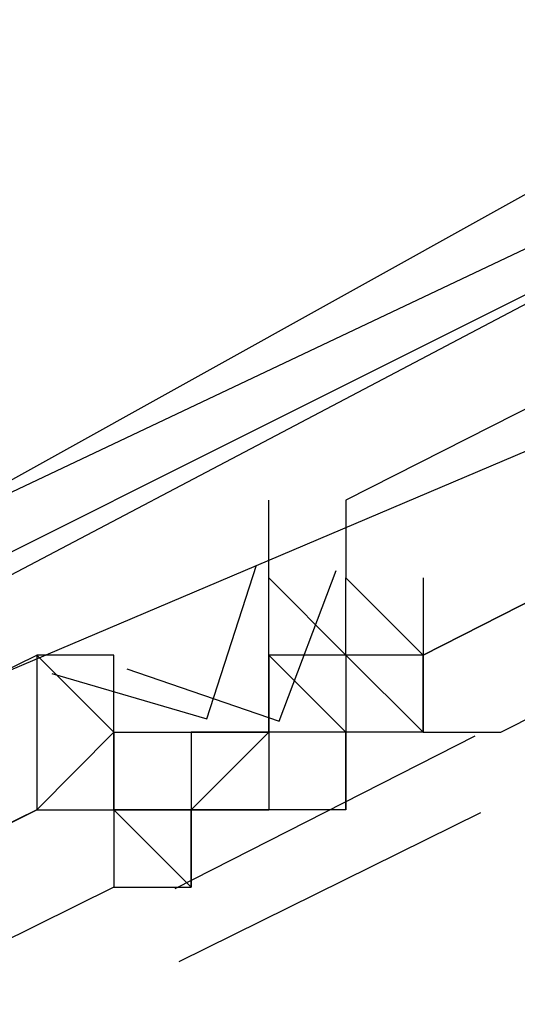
# Model space of a CAD drawing. Header units: feet. Extents: x -79 to 198, y -22 to 181.
# Tile 249 of 256: x 102.9438 to 103.0295, y 24.8509 to 25.0206. Entities that reach past the tile are written whole.
import ezdxf

# ---------------------------------------------------------------- set-up
doc = ezdxf.new("R2010")
doc.units = ezdxf.units.FT
doc.layers.add('A-LINEA', color=7, linetype='CONTINUOUS')

msp = doc.modelspace()

# ---------------------------------------------------------------- linework, layer by layer
at = {"layer": 'A-LINEA'}
for p, q in [((93.693, 20.9769), (103.4585, 25.128)), ((93.693, 20.9769), (103.4585, 25.128)), ((102.9867, 24.9378), (102.9867, 24.9378)), ((102.9867, 24.9378), (102.9867, 24.9378)), ((102.9867, 24.9378), (102.9867, 24.9378)), ((102.9867, 24.9378), (102.9867, 24.9378)), ((103, 24.9378), (103, 24.9378)), ((103, 24.9378), (103, 24.9378)), ((103, 24.9378), (103, 24.9378)), ((103, 24.9378), (103, 24.9378)), ((103, 24.9378), (103, 24.9378)), ((103, 24.9378), (103, 24.9378)), ((103, 24.9378), (103, 24.9378)), ((103, 24.9378), (103, 24.9378)), ((102.9867, 24.9244), (102.9867, 24.9244)), ((102.9867, 24.9244), (102.9867, 24.9244)), ((102.9867, 24.9244), (102.9867, 24.9244)), ((102.9867, 24.9111), (102.9867, 24.9244)), ((102.9867, 24.9244), (102.9867, 24.9244)), ((102.9867, 24.9244), (102.9867, 24.9244)), ((102.9867, 24.9244), (102.9867, 24.9244)), ((102.9867, 24.9244), (102.9867, 24.9244)), ((102.9867, 24.9244), (102.9867, 24.9244)), ((102.9867, 24.9111), (102.9867, 24.9244)), ((102.9867, 24.9244), (102.9867, 24.9244)), ((102.9867, 24.9244), (102.9867, 24.9244)), ((103, 24.9111), (103, 24.9244)), ((103, 24.9111), (103, 24.9244)), ((103, 24.9111), (103, 24.9244)), ((103, 24.9111), (103, 24.9244)), ((103, 24.9244), (103, 24.9244)), ((103, 24.9244), (103, 24.9244)), ((103, 24.9244), (103, 24.9244)), ((103, 24.9244), (103, 24.9244)), ((103, 24.9244), (103, 24.9244)), ((103, 24.9244), (103, 24.9244)), ((103, 24.9244), (103, 24.9244)), ((103, 24.9244), (103, 24.9244)), ((103, 24.9244), (103, 24.9244)), ((103, 24.9244), (103, 24.9244)), ((103, 24.9244), (103, 24.9244)), ((103, 24.9244), (103, 24.9244)), ((103, 24.9244), (103, 24.9244)), ((103, 24.9244), (103, 24.9244)), ((103, 24.9244), (103, 24.9244)), ((103, 24.9111), (103, 24.9244)), ((103, 24.9111), (103, 24.9244)), ((103, 24.9111), (103, 24.9244)), ((103, 24.9111), (103, 24.9244)), ((103, 24.9244), (103, 24.9244)), ((103, 24.9244), (103, 24.9244)), ((103, 24.9244), (103, 24.9244)), ((103, 24.9244), (103, 24.9244)), ((103, 24.9244), (103, 24.9244)), ((103, 24.9244), (103, 24.9244)), ((103, 24.9244), (103, 24.9244)), ((103, 24.9244), (103, 24.9244)), ((103, 24.9244), (103, 24.9244)), ((103, 24.9244), (103, 24.9244)), ((103, 24.9244), (103, 24.9244)), ((103, 24.9244), (103, 24.9244)), ((103, 24.9244), (103, 24.9244)), ((103, 24.9244), (103, 24.9244)), ((103, 24.9244), (103, 24.9244)), ((103.0133, 24.9244), (103.0133, 24.9111)), ((103.0133, 24.9244), (103.0133, 24.9111)), ((102.9467, 24.9111), (102.9467, 24.9111)), ((102.9467, 24.9111), (102.9467, 24.9111)), ((102.9467, 24.9111), (102.9467, 24.9111)), ((102.9467, 24.9111), (102.9467, 24.9111)), ((102.9467, 24.9111), (102.9467, 24.9111)), ((102.9467, 24.9111), (102.9467, 24.9111)), ((102.9467, 24.9111), (102.9467, 24.9111)), ((102.9467, 24.9111), (102.9467, 24.9111)), ((102.9467, 24.9111), (102.9467, 24.9111)), ((102.9467, 24.9111), (102.9467, 24.9111)), ((102.9467, 24.9111), (102.9467, 24.9111)), ((102.9467, 24.9111), (102.9467, 24.9111)), ((102.9467, 24.9111), (102.9467, 24.9111)), ((102.9467, 24.9111), (102.9467, 24.9111)), ((102.9467, 24.9111), (102.9467, 24.9111)), ((102.9467, 24.9111), (102.9467, 24.9111)), ((102.96, 24.9111), (102.96, 24.9111)), ((102.96, 24.9111), (102.96, 24.9111)), ((102.96, 24.9111), (102.96, 24.9111)), ((102.96, 24.9111), (102.96, 24.9111)), ((102.96, 24.9111), (102.96, 24.9111)), ((102.96, 24.9111), (102.96, 24.9111)), ((102.96, 24.9111), (102.96, 24.9111)), ((102.96, 24.9111), (102.96, 24.9111)), ((102.96, 24.9111), (102.96, 24.9111)), ((102.96, 24.9111), (102.96, 24.9111)), ((102.9867, 24.9111), (102.9867, 24.9111)), ((102.9867, 24.9111), (102.9867, 24.9111)), ((102.9867, 24.9111), (102.9867, 24.9111)), ((102.9867, 24.9111), (103, 24.8978)), ((102.9867, 24.9111), (102.9867, 24.9111)), ((102.9867, 24.9111), (102.9867, 24.9111)), ((102.9867, 24.9111), (102.9867, 24.9111)), ((102.9867, 24.9111), (102.9867, 24.9111)), ((102.9867, 24.8978), (102.9867, 24.9111)), ((102.9867, 24.9111), (102.9867, 24.9111)), ((102.9867, 24.9111), (102.9867, 24.9111)), ((102.9867, 24.9111), (102.9867, 24.9111)), ((102.9867, 24.9111), (102.9867, 24.9111)), ((102.9867, 24.9111), (102.9867, 24.9111)), ((102.9867, 24.9111), (102.9867, 24.8978)), ((102.9867, 24.9111), (102.9867, 24.9111)), ((102.9867, 24.9111), (102.9867, 24.9111)), ((102.9867, 24.9111), (102.9867, 24.9111)), ((102.9867, 24.9111), (102.9867, 24.9111)), ((102.9867, 24.9111), (102.9867, 24.8978)), ((102.9867, 24.9111), (102.9867, 24.9111)), ((102.9867, 24.9111), (102.9867, 24.9111)), ((102.9867, 24.9111), (102.9867, 24.9111)), ((102.9867, 24.9111), (102.9867, 24.9111)), ((103, 24.9111), (102.9867, 24.9111)), ((102.9867, 24.9111), (102.9867, 24.9111)), ((102.9867, 24.9111), (102.9867, 24.9111)), ((102.9867, 24.9111), (102.9867, 24.9111)), ((103, 24.9111), (102.9867, 24.9111)), ((102.9867, 24.9111), (102.9867, 24.9111)), ((102.9867, 24.9111), (102.9867, 24.9111)), ((102.9867, 24.9111), (102.9867, 24.9111)), ((102.9867, 24.9111), (102.9867, 24.9111)), ((102.9867, 24.9111), (102.9867, 24.9111)), ((102.9867, 24.9111), (102.9867, 24.9111)), ((102.9867, 24.9111), (102.9867, 24.9111)), ((102.9867, 24.9111), (102.9867, 24.9111)), ((102.9867, 24.9111), (102.9867, 24.9111)), ((102.9867, 24.9111), (102.9867, 24.9111)), ((102.9867, 24.9111), (102.9867, 24.9111)), ((102.9867, 24.9111), (103, 24.8978)), ((102.9867, 24.9111), (102.9867, 24.9111)), ((102.9867, 24.9111), (102.9867, 24.9111)), ((102.9867, 24.9111), (102.9867, 24.9111)), ((102.9867, 24.9111), (102.9867, 24.9111)), ((102.9867, 24.8978), (102.9867, 24.9111)), ((102.9867, 24.9111), (102.9867, 24.9111)), ((102.9867, 24.9111), (102.9867, 24.9111)), ((102.9867, 24.9111), (102.9867, 24.9111)), ((102.9867, 24.9111), (102.9867, 24.9111)), ((102.9867, 24.9111), (102.9867, 24.9111)), ((102.9867, 24.9111), (102.9867, 24.8978)), ((102.9867, 24.9111), (102.9867, 24.9111)), ((102.9867, 24.9111), (102.9867, 24.9111)), ((102.9867, 24.9111), (102.9867, 24.9111)), ((102.9867, 24.9111), (102.9867, 24.9111)), ((102.9867, 24.9111), (102.9867, 24.8978)), ((102.9867, 24.9111), (102.9867, 24.9111)), ((102.9867, 24.9111), (102.9867, 24.9111)), ((102.9867, 24.9111), (102.9867, 24.9111)), ((102.9867, 24.9111), (102.9867, 24.9111)), ((103, 24.9111), (102.9867, 24.9111)), ((102.9867, 24.9111), (102.9867, 24.9111)), ((102.9867, 24.9111), (102.9867, 24.9111)), ((102.9867, 24.9111), (102.9867, 24.9111)), ((103, 24.9111), (102.9867, 24.9111)), ((102.9867, 24.9111), (102.9867, 24.9111)), ((102.9867, 24.9111), (102.9867, 24.9111)), ((102.9867, 24.9111), (102.9867, 24.9111)), ((102.9867, 24.9111), (102.9867, 24.9111)), ((102.9867, 24.9111), (102.9867, 24.9111)), ((102.9867, 24.9111), (102.9867, 24.9111)), ((102.9867, 24.9111), (102.9867, 24.9111)), ((102.9867, 24.9111), (102.9867, 24.9111)), ((103, 24.9111), (103, 24.9111)), ((103, 24.9111), (103, 24.9111)), ((103, 24.9111), (103, 24.9111)), ((103, 24.9111), (103, 24.9111)), ((103, 24.9111), (103, 24.9111)), ((103, 24.9111), (103, 24.9111)), ((103, 24.9111), (103, 24.9111)), ((103, 24.9111), (103, 24.9111)), ((103, 24.9111), (103, 24.9111)), ((103, 24.9111), (103, 24.9111)), ((103, 24.9111), (103, 24.9111)), ((103, 24.9111), (103, 24.9111)), ((103, 24.9111), (103, 24.9111)), ((103, 24.9111), (103, 24.9111)), ((103, 24.9111), (103, 24.9111)), ((103, 24.9111), (103, 24.9111)), ((103, 24.9111), (103, 24.9111)), ((103, 24.9111), (103, 24.9111)), ((103.0133, 24.9111), (103, 24.9111)), ((103, 24.9111), (103, 24.8978)), ((103, 24.9111), (103, 24.9111)), ((103, 24.9111), (103, 24.9111)), ((103, 24.9111), (103, 24.9111)), ((103, 24.9111), (103, 24.9111)), ((103, 24.9111), (103, 24.9111)), ((103, 24.9111), (103, 24.9111)), ((103, 24.9111), (103, 24.9111)), ((103, 24.9111), (103, 24.9111)), ((103, 24.9111), (103, 24.9111)), ((103, 24.9111), (103, 24.9111)), ((103, 24.9111), (103, 24.9111)), ((103, 24.9111), (103, 24.9111)), ((103, 24.9111), (103, 24.9111)), ((103, 24.9111), (103, 24.8978)), ((103, 24.9111), (103, 24.9111)), ((103, 24.9111), (103, 24.9111)), ((103, 24.9111), (103, 24.9111)), ((103, 24.9111), (103, 24.9111)), ((103, 24.9111), (103, 24.9111)), ((103, 24.9111), (103, 24.9111)), ((103, 24.9111), (103, 24.9111)), ((103, 24.9111), (103, 24.9111)), ((103, 24.9111), (103, 24.9111)), ((103, 24.9111), (103, 24.9111)), ((103, 24.9111), (103, 24.9111)), ((103, 24.9111), (103, 24.9111)), ((103, 24.9111), (103, 24.9111)), ((103, 24.9111), (103, 24.9111)), ((103, 24.9111), (103, 24.9111)), ((103, 24.9111), (103, 24.9111)), ((103, 24.9111), (103, 24.9111)), ((103, 24.9111), (103, 24.9111)), ((103, 24.9111), (103, 24.9111)), ((103, 24.9111), (103, 24.9111)), ((103, 24.9111), (103, 24.9111)), ((103, 24.9111), (103, 24.9111)), ((103, 24.9111), (103, 24.9111)), ((103, 24.9111), (103, 24.9111)), ((103, 24.9111), (103, 24.9111)), ((103, 24.9111), (103, 24.9111)), ((103, 24.9111), (103, 24.9111)), ((103, 24.9111), (103, 24.9111)), ((103, 24.9111), (103, 24.9111)), ((103.0133, 24.9111), (103, 24.9111)), ((103, 24.9111), (103, 24.8978)), ((103, 24.9111), (103, 24.9111)), ((103, 24.9111), (103, 24.9111)), ((103, 24.9111), (103, 24.9111)), ((103, 24.9111), (103, 24.9111)), ((103, 24.9111), (103, 24.9111)), ((103, 24.9111), (103, 24.9111)), ((103, 24.9111), (103, 24.9111)), ((103, 24.9111), (103, 24.9111)), ((103, 24.9111), (103, 24.9111)), ((103, 24.9111), (103, 24.9111)), ((103, 24.9111), (103, 24.9111)), ((103, 24.9111), (103, 24.9111)), ((103, 24.9111), (103, 24.9111)), ((103, 24.9111), (103, 24.8978)), ((103, 24.9111), (103, 24.9111)), ((103, 24.9111), (103, 24.9111)), ((103, 24.9111), (103, 24.9111)), ((103, 24.9111), (103, 24.9111)), ((103, 24.9111), (103, 24.9111)), ((103, 24.9111), (103, 24.9111)), ((103, 24.9111), (103, 24.9111)), ((103, 24.9111), (103, 24.9111)), ((103, 24.9111), (103, 24.9111)), ((103, 24.9111), (103, 24.9111)), ((103, 24.9111), (103, 24.9111)), ((103.0133, 24.9111), (103.0133, 24.9111)), ((103.0133, 24.9111), (103.0133, 24.9111)), ((103.0133, 24.9111), (103.0133, 24.9111)), ((103.0133, 24.9111), (103.0133, 24.9111)), ((103.0133, 24.9111), (103.0133, 24.9111)), ((103.0133, 24.8978), (103.0133, 24.9111)), ((103.0133, 24.9111), (103.0133, 24.9111)), ((103.0133, 24.9111), (103.0133, 24.9111)), ((103.0133, 24.9111), (103.0133, 24.9111)), ((103.0133, 24.9111), (103.0133, 24.9111)), ((103.0133, 24.9111), (103.0133, 24.9111)), ((103.0133, 24.9111), (103.0133, 24.9111)), ((103.0133, 24.9111), (103.0133, 24.9111)), ((103.0133, 24.9111), (103.0133, 24.9111)), ((103.0133, 24.9111), (103.0133, 24.9111)), ((103.0133, 24.9111), (103.0133, 24.9111)), ((103.0133, 24.9111), (103.0133, 24.9111)), ((103.0133, 24.9111), (103.0133, 24.9111)), ((103.0133, 24.8978), (103.0133, 24.9111)), ((103.0133, 24.9111), (103.0133, 24.9111)), ((103.0133, 24.9111), (103.0133, 24.9111)), ((103.0133, 24.9111), (103.0133, 24.9111)), ((103.0133, 24.9111), (103.0133, 24.9111)), ((103.0133, 24.9111), (103.0133, 24.9111)), ((103.0133, 24.9111), (103.0133, 24.9111)), ((103.0133, 24.9111), (103.0133, 24.9111)), ((102.9467, 24.8978), (102.9467, 24.8978)), ((102.9467, 24.8978), (102.9467, 24.8978)), ((102.9467, 24.8978), (102.9467, 24.8978)), ((102.9467, 24.8978), (102.9467, 24.8978)), ((102.9467, 24.8978), (102.9467, 24.8978)), ((102.9467, 24.8978), (102.9467, 24.8978)), ((102.9467, 24.8978), (102.9467, 24.8978)), ((102.9467, 24.8978), (102.9467, 24.8978)), ((102.9467, 24.8978), (102.9467, 24.8978)), ((102.9467, 24.8978), (102.9467, 24.8978)), ((102.9467, 24.8978), (102.9467, 24.8978)), ((102.9467, 24.8978), (102.9467, 24.8978)), ((102.9467, 24.8978), (102.9467, 24.8978)), ((102.9467, 24.8978), (102.9467, 24.8978)), ((102.9467, 24.8978), (102.9467, 24.8978)), ((102.9467, 24.8978), (102.9467, 24.8978)), ((102.96, 24.8978), (102.96, 24.8978)), ((102.96, 24.8978), (102.96, 24.8978)), ((102.96, 24.8978), (102.96, 24.8978)), ((102.96, 24.8978), (102.96, 24.8978)), ((102.96, 24.8978), (102.9733, 24.8978)), ((102.96, 24.8978), (102.96, 24.8978)), ((102.96, 24.8978), (102.96, 24.8978)), ((102.96, 24.8978), (102.96, 24.8978)), ((102.96, 24.8978), (102.96, 24.8844)), ((102.96, 24.8978), (102.96, 24.8978)), ((102.96, 24.8978), (102.96, 24.8978)), ((102.96, 24.8978), (102.96, 24.8978)), ((102.96, 24.8978), (102.96, 24.8978)), ((102.96, 24.8978), (102.96, 24.8978)), ((102.96, 24.8978), (102.96, 24.8978)), ((102.96, 24.8978), (102.96, 24.8978)), ((102.96, 24.8844), (102.96, 24.8978)), ((102.96, 24.8978), (102.96, 24.8978)), ((102.96, 24.8978), (102.96, 24.8978)), ((102.96, 24.8978), (102.96, 24.8978)), ((102.96, 24.8978), (102.96, 24.8978)), ((102.96, 24.8978), (102.96, 24.8978)), ((102.96, 24.8978), (102.96, 24.8978)), ((102.96, 24.8978), (102.96, 24.8978)), ((102.96, 24.8978), (102.96, 24.8978)), ((102.96, 24.8978), (102.96, 24.8978)), ((102.96, 24.8978), (102.96, 24.8978)), ((102.96, 24.8978), (102.96, 24.8978)), ((102.96, 24.8978), (102.96, 24.8978)), ((102.96, 24.8978), (102.96, 24.8978)), ((102.96, 24.8978), (102.96, 24.8978)), ((102.96, 24.8978), (102.96, 24.8978)), ((102.96, 24.8978), (102.96, 24.8978)), ((102.96, 24.8978), (102.96, 24.8978)), ((102.96, 24.8978), (102.96, 24.8978)), ((102.96, 24.8978), (102.96, 24.8978)), ((102.96, 24.8978), (102.96, 24.8978)), ((102.96, 24.8978), (102.96, 24.8978)), ((102.96, 24.8978), (102.96, 24.8978)), ((102.96, 24.8978), (102.96, 24.8978)), ((102.96, 24.8978), (102.96, 24.8978)), ((102.96, 24.8978), (102.96, 24.8978)), ((102.96, 24.8978), (102.96, 24.8978)), ((102.96, 24.8978), (102.9733, 24.8978)), ((102.96, 24.8978), (102.96, 24.8978)), ((102.96, 24.8978), (102.96, 24.8978)), ((102.96, 24.8978), (102.96, 24.8978)), ((102.96, 24.8978), (102.96, 24.8844)), ((102.96, 24.8978), (102.96, 24.8978)), ((102.96, 24.8978), (102.96, 24.8978)), ((102.96, 24.8978), (102.96, 24.8978)), ((102.96, 24.8978), (102.96, 24.8978)), ((102.96, 24.8978), (102.96, 24.8978)), ((102.96, 24.8978), (102.96, 24.8978)), ((102.96, 24.8978), (102.96, 24.8978)), ((102.96, 24.8844), (102.96, 24.8978)), ((102.96, 24.8978), (102.96, 24.8978)), ((102.96, 24.8978), (102.96, 24.8978)), ((102.96, 24.8978), (102.96, 24.8978)), ((102.96, 24.8978), (102.96, 24.8978)), ((102.96, 24.8978), (102.96, 24.8978)), ((102.96, 24.8978), (102.96, 24.8978)), ((102.96, 24.8978), (102.96, 24.8978)), ((102.96, 24.8978), (102.96, 24.8978)), ((102.96, 24.8978), (102.96, 24.8978)), ((102.96, 24.8978), (102.96, 24.8978)), ((102.96, 24.8978), (102.96, 24.8978)), ((102.96, 24.8978), (102.96, 24.8978)), ((102.96, 24.8978), (102.96, 24.8978)), ((102.96, 24.8978), (102.96, 24.8978)), ((102.96, 24.8978), (102.96, 24.8978)), ((102.96, 24.8978), (102.96, 24.8978)), ((102.96, 24.8978), (102.96, 24.8978)), ((102.96, 24.8978), (102.96, 24.8978)), ((102.96, 24.8978), (102.96, 24.8978)), ((102.96, 24.8978), (102.96, 24.8978)), ((102.96, 24.8978), (102.96, 24.8978)), ((102.96, 24.8978), (102.96, 24.8978)), ((103.0222, 24.8971), (102.9705, 24.8708)), ((103.0222, 24.8971), (102.9705, 24.8708)), ((102.9733, 24.8978), (102.9733, 24.8978)), ((102.9733, 24.8978), (102.9733, 24.8978)), ((102.9733, 24.8978), (102.9867, 24.8978)), ((102.9733, 24.8978), (102.9733, 24.8978)), ((102.9733, 24.8978), (102.9867, 24.8978)), ((102.9733, 24.8978), (102.9733, 24.8978)), ((102.9733, 24.8978), (102.9733, 24.8978)), ((102.9733, 24.8978), (102.9733, 24.8978)), ((102.9733, 24.8978), (102.9867, 24.8978)), ((102.9733, 24.8978), (102.9733, 24.8978)), ((102.9733, 24.8978), (102.9733, 24.8978)), ((102.9733, 24.8978), (102.9733, 24.8978)), ((102.9733, 24.8978), (102.9733, 24.8978)), ((102.9733, 24.8978), (102.9733, 24.8978)), ((102.9733, 24.8978), (102.9733, 24.8978)), ((102.9733, 24.8978), (102.9733, 24.8978)), ((102.9733, 24.8978), (102.9733, 24.8978)), ((102.9733, 24.8978), (102.9733, 24.8978)), ((102.9733, 24.8978), (102.9733, 24.8978)), ((102.9733, 24.8978), (102.9733, 24.8978)), ((102.9733, 24.8978), (102.9733, 24.8978)), ((102.9733, 24.8978), (102.9733, 24.8978)), ((102.9733, 24.8978), (102.9733, 24.8978)), ((102.9733, 24.8978), (102.9867, 24.8978)), ((102.9733, 24.8978), (102.9733, 24.8978)), ((102.9733, 24.8978), (102.9733, 24.8978)), ((102.9733, 24.8978), (102.9733, 24.8978)), ((102.9733, 24.8978), (102.9733, 24.8978)), ((102.9733, 24.8978), (102.9733, 24.8978)), ((102.9733, 24.8978), (102.9733, 24.8978)), ((102.9733, 24.8978), (102.9733, 24.8978)), ((102.9733, 24.8978), (102.9733, 24.8978)), ((102.9733, 24.8978), (102.9733, 24.8978)), ((102.9733, 24.8978), (102.9733, 24.8978)), ((102.9733, 24.8978), (102.9733, 24.8978)), ((102.9733, 24.8978), (102.9733, 24.8978)), ((102.9733, 24.8978), (102.9733, 24.8978)), ((102.9733, 24.8978), (102.9733, 24.8978)), ((102.9733, 24.8978), (102.9733, 24.8978)), ((102.9733, 24.8978), (102.9733, 24.8978)), ((102.9733, 24.8978), (102.9733, 24.8978)), ((102.9733, 24.8978), (102.9733, 24.8978)), ((102.9733, 24.8978), (102.9733, 24.8978)), ((102.9733, 24.8978), (102.9733, 24.8978)), ((102.9733, 24.8978), (102.9733, 24.8978)), ((102.9733, 24.8978), (102.9733, 24.8978)), ((102.9733, 24.8978), (102.9733, 24.8978)), ((102.9867, 24.8978), (102.9733, 24.8978)), ((102.9733, 24.8978), (102.9733, 24.8978)), ((102.9733, 24.8978), (102.9733, 24.8978)), ((102.9733, 24.8978), (102.9733, 24.8978)), ((102.9867, 24.8978), (102.9733, 24.8978)), ((102.9733, 24.8978), (102.9733, 24.8978)), ((102.9733, 24.8978), (102.9733, 24.8978)), ((102.9733, 24.8978), (102.9733, 24.8978)), ((102.9733, 24.8978), (102.9733, 24.8978)), ((102.9733, 24.8978), (102.9733, 24.8978)), ((102.9733, 24.8978), (102.9733, 24.8978)), ((102.9733, 24.8978), (102.9733, 24.8978)), ((102.9733, 24.8978), (102.9733, 24.8978)), ((102.9733, 24.8978), (102.9733, 24.8978)), ((102.9733, 24.8978), (102.9733, 24.8978)), ((102.9733, 24.8978), (102.9733, 24.8978)), ((102.9733, 24.8978), (102.9733, 24.8978)), ((102.9733, 24.8978), (102.9733, 24.8978)), ((102.9733, 24.8978), (102.9733, 24.8978)), ((102.9733, 24.8978), (102.9733, 24.8978)), ((102.9733, 24.8978), (102.9867, 24.8978)), ((102.9733, 24.8978), (102.9733, 24.8978)), ((102.9733, 24.8978), (102.9867, 24.8978)), ((102.9733, 24.8978), (102.9733, 24.8978)), ((102.9733, 24.8978), (102.9733, 24.8978)), ((102.9733, 24.8978), (102.9733, 24.8978)), ((102.9733, 24.8978), (102.9867, 24.8978)), ((102.9733, 24.8978), (102.9733, 24.8978)), ((102.9733, 24.8978), (102.9733, 24.8978)), ((102.9733, 24.8978), (102.9733, 24.8978)), ((102.9733, 24.8978), (102.9733, 24.8978)), ((102.9733, 24.8978), (102.9733, 24.8978)), ((102.9733, 24.8978), (102.9733, 24.8978)), ((102.9733, 24.8978), (102.9733, 24.8978)), ((102.9733, 24.8978), (102.9733, 24.8978)), ((102.9733, 24.8978), (102.9733, 24.8978)), ((102.9733, 24.8978), (102.9733, 24.8978)), ((102.9733, 24.8978), (102.9733, 24.8978)), ((102.9733, 24.8978), (102.9733, 24.8978)), ((102.9733, 24.8978), (102.9733, 24.8978)), ((102.9733, 24.8978), (102.9733, 24.8978)), ((102.9733, 24.8978), (102.9867, 24.8978)), ((102.9733, 24.8978), (102.9733, 24.8978)), ((102.9733, 24.8978), (102.9733, 24.8978)), ((102.9733, 24.8978), (102.9733, 24.8978)), ((102.9733, 24.8978), (102.9733, 24.8978)), ((102.9733, 24.8978), (102.9733, 24.8978)), ((102.9733, 24.8978), (102.9733, 24.8978)), ((102.9733, 24.8978), (102.9733, 24.8978)), ((102.9733, 24.8978), (102.9733, 24.8978)), ((102.9733, 24.8978), (102.9733, 24.8978)), ((102.9733, 24.8978), (102.9733, 24.8978)), ((102.9733, 24.8978), (102.9733, 24.8978)), ((102.9733, 24.8978), (102.9733, 24.8978)), ((102.9733, 24.8978), (102.9733, 24.8978)), ((102.9733, 24.8978), (102.9733, 24.8978)), ((102.9733, 24.8978), (102.9733, 24.8978)), ((102.9733, 24.8978), (102.9733, 24.8978)), ((102.9733, 24.8978), (102.9733, 24.8978)), ((102.9733, 24.8978), (102.9733, 24.8978)), ((102.9733, 24.8978), (102.9733, 24.8978)), ((102.9733, 24.8978), (102.9733, 24.8978)), ((102.9733, 24.8978), (102.9733, 24.8978)), ((102.9733, 24.8978), (102.9733, 24.8978)), ((102.9733, 24.8978), (102.9733, 24.8978)), ((102.9867, 24.8978), (102.9733, 24.8978)), ((102.9733, 24.8978), (102.9733, 24.8978)), ((102.9733, 24.8978), (102.9733, 24.8978)), ((102.9733, 24.8978), (102.9733, 24.8978)), ((102.9867, 24.8978), (102.9733, 24.8978)), ((102.9733, 24.8978), (102.9733, 24.8978)), ((102.9733, 24.8978), (102.9733, 24.8978)), ((102.9733, 24.8978), (102.9733, 24.8978)), ((102.9733, 24.8978), (102.9733, 24.8978)), ((102.9733, 24.8978), (102.9733, 24.8978)), ((102.9733, 24.8978), (102.9733, 24.8978)), ((102.9733, 24.8978), (102.9733, 24.8978)), ((102.9733, 24.8978), (102.9733, 24.8978)), ((102.9733, 24.8978), (102.9733, 24.8978)), ((102.9733, 24.8978), (102.9733, 24.8978)), ((102.9733, 24.8978), (102.9733, 24.8978)), ((102.9733, 24.8978), (102.9733, 24.8978)), ((102.9733, 24.8978), (102.9733, 24.8978)), ((102.9867, 24.8978), (102.9867, 24.8844)), ((102.9867, 24.8978), (102.9867, 24.8978)), ((102.9867, 24.8978), (102.9867, 24.8978)), ((102.9867, 24.8978), (102.9867, 24.8978)), ((102.9867, 24.8978), (102.9867, 24.8978)), ((102.9867, 24.8978), (102.9867, 24.8978)), ((102.9867, 24.8978), (102.9867, 24.8978)), ((102.9867, 24.8978), (102.9867, 24.8978)), ((102.9867, 24.8978), (102.9867, 24.8978)), ((102.9867, 24.8978), (102.9867, 24.8978)), ((102.9867, 24.8978), (102.9867, 24.8978)), ((102.9867, 24.8978), (102.9867, 24.8978)), ((102.9867, 24.8978), (102.9867, 24.8978)), ((102.9867, 24.8978), (102.9867, 24.8978)), ((102.9867, 24.8978), (102.9867, 24.8978)), ((102.9867, 24.8978), (102.9867, 24.8978)), ((102.9867, 24.8978), (102.9867, 24.8978)), ((102.9867, 24.8978), (102.9867, 24.8978)), ((102.9867, 24.8978), (102.9867, 24.8978)), ((102.9867, 24.8978), (102.9867, 24.8978)), ((102.9867, 24.8978), (102.9867, 24.8978)), ((102.9867, 24.8978), (102.9867, 24.8978)), ((102.9867, 24.8978), (102.9867, 24.8978)), ((103, 24.8978), (102.9867, 24.8978)), ((102.9867, 24.8978), (102.9867, 24.8978)), ((102.9867, 24.8978), (102.9867, 24.8978)), ((102.9867, 24.8978), (102.9867, 24.8978)), ((102.9867, 24.8978), (102.9867, 24.8844)), ((102.9867, 24.8978), (102.9867, 24.8978)), ((102.9867, 24.8978), (102.9867, 24.8844)), ((102.9867, 24.8978), (102.9867, 24.8978)), ((102.9867, 24.8978), (102.9867, 24.8978)), ((102.9867, 24.8978), (102.9867, 24.8978)), ((102.9867, 24.8978), (102.9867, 24.8978)), ((102.9867, 24.8978), (102.9867, 24.8978)), ((102.9867, 24.8978), (102.9867, 24.8978)), ((102.9867, 24.8978), (102.9867, 24.8978)), ((102.9867, 24.8978), (102.9867, 24.8978)), ((102.9867, 24.8978), (102.9867, 24.8844)), ((102.9867, 24.8978), (102.9867, 24.8978)), ((102.9867, 24.8978), (102.9867, 24.8978)), ((102.9867, 24.8978), (102.9867, 24.8844)), ((102.9867, 24.8978), (102.9867, 24.8978)), ((102.9867, 24.8978), (102.9867, 24.8978)), ((102.9867, 24.8978), (102.9867, 24.8978)), ((102.9867, 24.8978), (102.9867, 24.8978)), ((102.9867, 24.8978), (102.9867, 24.8978)), ((102.9867, 24.8978), (102.9867, 24.8978)), ((102.9867, 24.8978), (102.9867, 24.8978)), ((102.9867, 24.8978), (102.9867, 24.8978)), ((102.9867, 24.8978), (102.9867, 24.8978)), ((102.9867, 24.8978), (102.9867, 24.8978)), ((102.9867, 24.8978), (102.9867, 24.8978)), ((102.9867, 24.8978), (102.9867, 24.8978)), ((102.9867, 24.8978), (102.9867, 24.8978)), ((102.9867, 24.8978), (102.9867, 24.8844)), ((102.9867, 24.8978), (102.9867, 24.8978)), ((102.9867, 24.8978), (102.9867, 24.8978)), ((102.9867, 24.8978), (102.9867, 24.8978)), ((102.9867, 24.8978), (102.9867, 24.8978)), ((102.9867, 24.8978), (102.9867, 24.8978)), ((102.9867, 24.8978), (102.9867, 24.8978)), ((102.9867, 24.8978), (102.9867, 24.8978)), ((102.9867, 24.8978), (102.9867, 24.8978)), ((102.9867, 24.8978), (102.9867, 24.8978)), ((102.9867, 24.8978), (102.9867, 24.8978)), ((102.9867, 24.8978), (102.9867, 24.8978)), ((102.9867, 24.8978), (102.9867, 24.8978)), ((102.9867, 24.8978), (102.9867, 24.8978)), ((102.9867, 24.8978), (102.9867, 24.8978)), ((102.9867, 24.8978), (102.9867, 24.8978)), ((102.9867, 24.8978), (102.9867, 24.8978)), ((102.9867, 24.8978), (102.9867, 24.8978)), ((102.9867, 24.8978), (102.9867, 24.8978)), ((102.9867, 24.8978), (102.9867, 24.8978)), ((102.9867, 24.8978), (102.9867, 24.8978)), ((102.9867, 24.8978), (102.9867, 24.8978)), ((102.9867, 24.8978), (102.9867, 24.8978)), ((103, 24.8978), (102.9867, 24.8978)), ((102.9867, 24.8978), (102.9867, 24.8978)), ((102.9867, 24.8978), (102.9867, 24.8978)), ((102.9867, 24.8978), (102.9867, 24.8978)), ((102.9867, 24.8978), (102.9867, 24.8844)), ((102.9867, 24.8978), (102.9867, 24.8978)), ((102.9867, 24.8978), (102.9867, 24.8844)), ((102.9867, 24.8978), (102.9867, 24.8978)), ((102.9867, 24.8978), (102.9867, 24.8978)), ((102.9867, 24.8978), (102.9867, 24.8978)), ((102.9867, 24.8978), (102.9867, 24.8978)), ((102.9867, 24.8978), (102.9867, 24.8978)), ((102.9867, 24.8978), (102.9867, 24.8978)), ((102.9867, 24.8978), (102.9867, 24.8978)), ((102.9867, 24.8978), (102.9867, 24.8978)), ((102.9867, 24.8978), (102.9867, 24.8844)), ((102.9867, 24.8978), (102.9867, 24.8978)), ((102.9867, 24.8978), (102.9867, 24.8978)), ((102.9867, 24.8978), (102.9867, 24.8844)), ((102.9867, 24.8978), (102.9867, 24.8978)), ((102.9867, 24.8978), (102.9867, 24.8978)), ((102.9867, 24.8978), (102.9867, 24.8978)), ((102.9867, 24.8978), (102.9867, 24.8978)), ((102.9867, 24.8978), (102.9867, 24.8978)), ((102.9867, 24.8978), (102.9867, 24.8978)), ((102.9867, 24.8978), (102.9867, 24.8978)), ((102.9867, 24.8978), (102.9867, 24.8978)), ((102.9867, 24.8978), (102.9867, 24.8978)), ((102.9867, 24.8978), (102.9867, 24.8978)), ((102.9867, 24.8978), (102.9867, 24.8978)), ((102.9867, 24.8978), (102.9867, 24.8978)), ((102.9867, 24.8978), (102.9867, 24.8978)), ((103, 24.8978), (103, 24.8844)), ((103, 24.8978), (103, 24.8978)), ((103, 24.8978), (103, 24.8978)), ((103, 24.8978), (103, 24.8978)), ((103, 24.8978), (103, 24.8978)), ((103, 24.8978), (103, 24.8978)), ((103, 24.8978), (103, 24.8978)), ((103, 24.8978), (103, 24.8978)), ((103, 24.8844), (103, 24.8978)), ((103, 24.8978), (103, 24.8978)), ((103, 24.8978), (103, 24.8978)), ((103, 24.8978), (103, 24.8978)), ((103, 24.8978), (103, 24.8978)), ((103, 24.8978), (103, 24.8978)), ((103, 24.8978), (103, 24.8978)), ((103, 24.8978), (103, 24.8978)), ((103, 24.8978), (103, 24.8978)), ((103, 24.8978), (103, 24.8978)), ((103, 24.8978), (103, 24.8978)), ((103, 24.8978), (103, 24.8978)), ((103, 24.8978), (103, 24.8978)), ((103, 24.8978), (103, 24.8978)), ((103, 24.8978), (103, 24.8978)), ((103, 24.8978), (103, 24.8978)), ((103, 24.8978), (103, 24.8978)), ((103, 24.8978), (103, 24.8978)), ((103.0133, 24.8978), (103, 24.8978)), ((103.0133, 24.8978), (103, 24.8978)), ((103.0133, 24.8978), (103, 24.8978)), ((103, 24.8978), (103, 24.8978)), ((103, 24.8978), (103, 24.8978)), ((103, 24.8978), (103, 24.8978)), ((103, 24.8978), (103, 24.8978)), ((103, 24.8978), (103, 24.8978)), ((103.0133, 24.8978), (103, 24.8978)), ((103, 24.8978), (103, 24.8978)), ((103, 24.8978), (103, 24.8978)), ((103, 24.8978), (103, 24.8978)), ((103, 24.8978), (103, 24.8978)), ((103, 24.8978), (103, 24.8978)), ((103, 24.8978), (103, 24.8978)), ((103, 24.8978), (103, 24.8978)), ((103, 24.8978), (103, 24.8978)), ((103, 24.8978), (103, 24.8978)), ((103, 24.8978), (103, 24.8978)), ((103, 24.8978), (103, 24.8978)), ((103, 24.8978), (103, 24.8978)), ((103, 24.8978), (103, 24.8978)), ((103, 24.8978), (103, 24.8978)), ((103, 24.8978), (103, 24.8978)), ((103, 24.8978), (103, 24.8978)), ((103, 24.8978), (103, 24.8978)), ((103.0133, 24.8978), (103, 24.8978)), ((103, 24.8978), (103, 24.8978)), ((103, 24.8978), (103, 24.8978)), ((103, 24.8978), (103, 24.8978)), ((103, 24.8978), (103, 24.8978)), ((103, 24.8978), (103, 24.8978)), ((103, 24.8978), (103, 24.8978)), ((103, 24.8978), (103, 24.8978)), ((103, 24.8978), (103, 24.8978)), ((103, 24.8978), (103, 24.8978)), ((103, 24.8978), (103, 24.8978)), ((103, 24.8978), (103, 24.8978)), ((103, 24.8978), (103, 24.8978)), ((103, 24.8978), (103, 24.8844)), ((103, 24.8978), (103, 24.8978)), ((103, 24.8978), (103, 24.8978)), ((103, 24.8978), (103, 24.8978)), ((103, 24.8978), (103, 24.8978)), ((103, 24.8978), (103, 24.8978)), ((103, 24.8978), (103, 24.8978)), ((103, 24.8978), (103, 24.8978)), ((103, 24.8844), (103, 24.8978)), ((103, 24.8978), (103, 24.8978)), ((103, 24.8978), (103, 24.8978)), ((103, 24.8978), (103, 24.8978)), ((103, 24.8978), (103, 24.8978)), ((103, 24.8978), (103, 24.8978)), ((103, 24.8978), (103, 24.8978)), ((103, 24.8978), (103, 24.8978)), ((103, 24.8978), (103, 24.8978)), ((103, 24.8978), (103, 24.8978)), ((103, 24.8978), (103, 24.8978)), ((103, 24.8978), (103, 24.8978)), ((103, 24.8978), (103, 24.8978)), ((103, 24.8978), (103, 24.8978)), ((103, 24.8978), (103, 24.8978)), ((103, 24.8978), (103, 24.8978)), ((103, 24.8978), (103, 24.8978)), ((103, 24.8978), (103, 24.8978)), ((103.0133, 24.8978), (103, 24.8978)), ((103.0133, 24.8978), (103, 24.8978)), ((103.0133, 24.8978), (103, 24.8978)), ((103, 24.8978), (103, 24.8978)), ((103, 24.8978), (103, 24.8978)), ((103, 24.8978), (103, 24.8978)), ((103, 24.8978), (103, 24.8978)), ((103, 24.8978), (103, 24.8978)), ((103.0133, 24.8978), (103, 24.8978)), ((103, 24.8978), (103, 24.8978)), ((103, 24.8978), (103, 24.8978)), ((103, 24.8978), (103, 24.8978)), ((103, 24.8978), (103, 24.8978)), ((103, 24.8978), (103, 24.8978)), ((103, 24.8978), (103, 24.8978)), ((103, 24.8978), (103, 24.8978)), ((103, 24.8978), (103, 24.8978)), ((103, 24.8978), (103, 24.8978)), ((103, 24.8978), (103, 24.8978)), ((103, 24.8978), (103, 24.8978)), ((103, 24.8978), (103, 24.8978)), ((103, 24.8978), (103, 24.8978)), ((103, 24.8978), (103, 24.8978)), ((103, 24.8978), (103, 24.8978)), ((103, 24.8978), (103, 24.8978)), ((103, 24.8978), (103, 24.8978)), ((103.0133, 24.8978), (103, 24.8978)), ((103, 24.8978), (103, 24.8978)), ((103, 24.8978), (103, 24.8978)), ((103, 24.8978), (103, 24.8978)), ((103, 24.8978), (103, 24.8978)), ((103, 24.8978), (103, 24.8978)), ((103, 24.8978), (103, 24.8978)), ((103, 24.8978), (103, 24.8978)), ((103, 24.8978), (103, 24.8978)), ((103, 24.8978), (103, 24.8978)), ((103, 24.8978), (103, 24.8978)), ((103, 24.8978), (103, 24.8978)), ((103, 24.8978), (103, 24.8978)), ((103.0133, 24.8978), (103.0133, 24.8978)), ((103.0133, 24.8978), (103.0133, 24.8978)), ((103.0133, 24.8978), (103.0133, 24.8978)), ((103.0133, 24.8978), (103.0133, 24.8978)), ((103.0133, 24.8978), (103.0133, 24.8978)), ((103.0133, 24.8978), (103.0133, 24.8978)), ((103.0133, 24.8978), (103.0133, 24.8978)), ((103.0133, 24.8978), (103.0133, 24.8978)), ((103.0133, 24.8978), (103.0133, 24.8978)), ((103.0133, 24.8978), (103.0133, 24.8978)), ((103.0133, 24.8978), (103.0133, 24.8978)), ((103.0133, 24.8978), (103.0133, 24.8978)), ((103.0133, 24.8978), (103.0133, 24.8978)), ((103.0133, 24.8978), (103.0133, 24.8978)), ((103.0133, 24.8978), (103.0133, 24.8978)), ((103.0133, 24.8978), (103.0133, 24.8978)), ((103.0133, 24.8978), (103.0133, 24.8978)), ((103.0133, 24.8978), (103.0133, 24.8978)), ((103.0133, 24.8978), (103.0133, 24.8978)), ((103.0133, 24.8978), (103.0133, 24.8978)), ((103.0133, 24.8978), (103.0133, 24.8978)), ((103.0133, 24.8978), (103.0133, 24.8978)), ((103.0133, 24.8978), (103.0133, 24.8978)), ((103.0133, 24.8978), (103.0133, 24.8978)), ((103.0133, 24.8978), (103.0133, 24.8978)), ((103.0133, 24.8978), (103.0133, 24.8978)), ((103.0133, 24.8978), (103.0133, 24.8978)), ((103.0133, 24.8978), (103.0133, 24.8978)), ((103.0133, 24.8978), (103.0133, 24.8978)), ((103.0133, 24.8978), (103.0133, 24.8978)), ((103.0133, 24.8978), (103.0133, 24.8978)), ((103.0133, 24.8978), (103.0133, 24.8978)), ((103.0133, 24.8978), (103.0133, 24.8978)), ((103.0133, 24.8978), (103.0133, 24.8978)), ((103.0133, 24.8978), (103.0133, 24.8978)), ((103.0133, 24.8978), (103.0133, 24.8978)), ((103.0133, 24.8978), (103.0133, 24.8978)), ((103.0133, 24.8978), (103.0133, 24.8978)), ((103.0133, 24.8978), (103.0133, 24.8978)), ((103.0133, 24.8978), (103.0133, 24.8978)), ((103.0133, 24.8978), (103.0133, 24.8978)), ((103.0133, 24.8978), (103.0133, 24.8978)), ((102.9467, 24.8844), (102.9467, 24.8844)), ((102.9467, 24.8844), (102.96, 24.8844)), ((102.9467, 24.8844), (102.9467, 24.8844)), ((102.9467, 24.8844), (102.96, 24.8844)), ((102.96, 24.8844), (102.96, 24.8844)), ((102.96, 24.8844), (102.96, 24.8844)), ((102.96, 24.8844), (102.9733, 24.8844)), ((102.96, 24.8844), (102.96, 24.8844)), ((102.96, 24.8844), (102.96, 24.8844)), ((102.96, 24.8844), (102.96, 24.8844)), ((102.96, 24.8844), (102.96, 24.8844)), ((102.96, 24.8844), (102.96, 24.8711)), ((102.96, 24.8844), (102.96, 24.8844)), ((102.96, 24.8844), (102.96, 24.8844)), ((102.96, 24.8844), (102.96, 24.8844)), ((102.96, 24.8844), (102.96, 24.8844)), ((102.96, 24.8844), (102.96, 24.8844)), ((102.96, 24.8844), (102.96, 24.8844)), ((102.96, 24.8844), (102.96, 24.8844)), ((102.96, 24.8844), (102.96, 24.8844)), ((102.96, 24.8844), (102.96, 24.8844)), ((102.96, 24.8844), (102.96, 24.8844)), ((102.96, 24.8844), (102.96, 24.8844)), ((102.96, 24.8844), (102.96, 24.8844)), ((102.96, 24.8844), (102.96, 24.8844)), ((102.96, 24.8844), (102.96, 24.8844)), ((102.96, 24.8844), (102.96, 24.8844)), ((102.96, 24.8844), (102.96, 24.8844)), ((102.96, 24.8844), (102.96, 24.8844)), ((102.96, 24.8844), (102.96, 24.8844)), ((102.9733, 24.8844), (102.96, 24.8844)), ((102.96, 24.8844), (102.96, 24.8844)), ((102.96, 24.8844), (102.96, 24.8844)), ((102.9733, 24.8844), (102.96, 24.8844)), ((102.96, 24.8844), (102.96, 24.8844)), ((102.96, 24.8844), (102.96, 24.8844)), ((102.96, 24.8844), (102.9733, 24.8844)), ((102.96, 24.8844), (102.96, 24.8844)), ((102.96, 24.8844), (102.96, 24.8844)), ((102.96, 24.8844), (102.96, 24.8844)), ((102.96, 24.8844), (102.96, 24.8844)), ((102.96, 24.8844), (102.96, 24.8711)), ((102.96, 24.8844), (102.96, 24.8844)), ((102.96, 24.8844), (102.96, 24.8844)), ((102.96, 24.8844), (102.96, 24.8844)), ((102.96, 24.8844), (102.96, 24.8844)), ((102.96, 24.8844), (102.96, 24.8844)), ((102.96, 24.8844), (102.96, 24.8844)), ((102.96, 24.8844), (102.96, 24.8844)), ((102.96, 24.8844), (102.96, 24.8844)), ((102.96, 24.8844), (102.96, 24.8844)), ((102.96, 24.8844), (102.96, 24.8844)), ((102.96, 24.8844), (102.96, 24.8844)), ((102.96, 24.8844), (102.96, 24.8844)), ((102.96, 24.8844), (102.96, 24.8844)), ((102.96, 24.8844), (102.96, 24.8844)), ((102.96, 24.8844), (102.96, 24.8844)), ((102.96, 24.8844), (102.96, 24.8844)), ((102.96, 24.8844), (102.96, 24.8844)), ((102.96, 24.8844), (102.96, 24.8844)), ((102.9733, 24.8844), (102.96, 24.8844)), ((102.96, 24.8844), (102.96, 24.8844)), ((102.96, 24.8844), (102.96, 24.8844)), ((102.9733, 24.8844), (102.96, 24.8844)), ((103.0232, 24.8839), (102.9712, 24.8582)), ((103.0232, 24.8839), (102.9712, 24.8582)), ((102.9733, 24.8844), (102.9733, 24.8844)), ((102.9733, 24.8844), (102.9733, 24.8844)), ((102.9733, 24.8844), (102.9733, 24.8844)), ((102.9733, 24.8844), (102.9733, 24.8844)), ((102.9733, 24.8844), (102.9733, 24.8844)), ((102.9733, 24.8844), (102.9733, 24.8844)), ((102.9733, 24.8844), (102.9733, 24.8844)), ((102.9733, 24.8844), (102.9733, 24.8844)), ((102.9733, 24.8844), (102.9733, 24.8844)), ((102.9733, 24.8844), (102.9733, 24.8844)), ((102.9733, 24.8844), (102.9733, 24.8844)), ((102.9733, 24.8844), (102.9733, 24.8844)), ((102.9733, 24.8844), (102.9733, 24.8844)), ((102.9733, 24.8844), (102.9733, 24.8844)), ((102.9733, 24.8844), (102.9733, 24.8844)), ((102.9733, 24.8844), (102.9733, 24.8844)), ((102.9733, 24.8844), (102.9733, 24.8844)), ((102.9733, 24.8844), (102.9733, 24.8844)), ((102.9733, 24.8844), (102.9733, 24.8844)), ((102.9733, 24.8844), (102.9733, 24.8844)), ((102.9733, 24.8844), (102.9733, 24.8844)), ((102.9733, 24.8844), (102.9733, 24.8844)), ((102.9733, 24.8844), (102.9733, 24.8844)), ((102.9733, 24.8844), (102.9733, 24.8844)), ((102.9733, 24.8844), (102.9733, 24.8844)), ((102.9733, 24.8844), (102.9733, 24.8844)), ((102.9733, 24.8844), (102.9733, 24.8844)), ((102.9733, 24.8844), (102.9733, 24.8844)), ((102.9733, 24.8844), (102.9733, 24.8844)), ((102.9733, 24.8844), (102.9733, 24.8844)), ((102.9733, 24.8711), (102.9733, 24.8844)), ((102.9733, 24.8844), (102.9733, 24.8844)), ((102.9733, 24.8844), (102.9733, 24.8844)), ((102.9867, 24.8844), (102.9733, 24.8844)), ((102.9733, 24.8844), (102.9733, 24.8711)), ((102.9733, 24.8844), (102.9733, 24.8711)), ((102.9733, 24.8844), (102.9867, 24.8844)), ((102.9733, 24.8844), (102.9733, 24.8844)), ((102.9733, 24.8844), (102.9733, 24.8844)), ((102.9733, 24.8844), (102.9733, 24.8844)), ((102.9733, 24.8844), (102.9733, 24.8844)), ((102.9733, 24.8844), (102.9733, 24.8844)), ((102.9733, 24.8844), (102.9733, 24.8844)), ((102.9733, 24.8844), (102.9733, 24.8844)), ((102.9733, 24.8844), (102.9733, 24.8844)), ((102.9733, 24.8844), (102.9733, 24.8844)), ((102.9733, 24.8844), (102.9733, 24.8844)), ((102.9733, 24.8844), (102.9733, 24.8844)), ((102.9733, 24.8844), (102.9733, 24.8844)), ((102.9733, 24.8844), (102.9733, 24.8844)), ((102.9733, 24.8844), (102.9733, 24.8844)), ((102.9733, 24.8844), (102.9733, 24.8844)), ((102.9733, 24.8844), (102.9733, 24.8844)), ((102.9733, 24.8844), (102.9733, 24.8844)), ((102.9733, 24.8844), (102.9733, 24.8844)), ((102.9733, 24.8844), (102.9733, 24.8844)), ((102.9733, 24.8844), (102.9733, 24.8844)), ((102.9733, 24.8844), (102.9733, 24.8844)), ((102.9733, 24.8844), (102.9733, 24.8844)), ((102.9733, 24.8844), (102.9733, 24.8844)), ((102.9733, 24.8844), (102.9733, 24.8844)), ((102.9733, 24.8844), (102.9733, 24.8844)), ((102.9733, 24.8844), (102.9733, 24.8844)), ((102.9733, 24.8844), (102.9733, 24.8844)), ((102.9733, 24.8844), (102.9733, 24.8844)), ((102.9733, 24.8844), (102.9733, 24.8844)), ((102.9733, 24.8844), (102.9733, 24.8844)), ((102.9733, 24.8844), (102.9733, 24.8844)), ((102.9733, 24.8844), (102.9733, 24.8844)), ((102.9733, 24.8844), (102.9733, 24.8844)), ((102.9733, 24.8844), (102.9733, 24.8844)), ((102.9733, 24.8844), (102.9733, 24.8844)), ((102.9733, 24.8844), (102.9733, 24.8844)), ((102.9733, 24.8844), (102.9733, 24.8844)), ((102.9733, 24.8844), (102.9733, 24.8844)), ((102.9733, 24.8844), (102.9733, 24.8844)), ((102.9733, 24.8844), (102.9733, 24.8844)), ((102.9733, 24.8844), (102.9733, 24.8844)), ((102.9733, 24.8844), (102.9733, 24.8844)), ((102.9733, 24.8844), (102.9733, 24.8844)), ((102.9733, 24.8844), (102.9733, 24.8844)), ((102.9733, 24.8844), (102.9733, 24.8844)), ((102.9733, 24.8844), (102.9733, 24.8844)), ((102.9733, 24.8844), (102.9733, 24.8844)), ((102.9733, 24.8844), (102.9733, 24.8844)), ((102.9733, 24.8844), (102.9733, 24.8844)), ((102.9733, 24.8844), (102.9733, 24.8844)), ((102.9733, 24.8844), (102.9733, 24.8844)), ((102.9733, 24.8844), (102.9733, 24.8844)), ((102.9733, 24.8844), (102.9733, 24.8844)), ((102.9733, 24.8844), (102.9733, 24.8844)), ((102.9733, 24.8844), (102.9733, 24.8844)), ((102.9733, 24.8844), (102.9733, 24.8844)), ((102.9733, 24.8844), (102.9733, 24.8844)), ((102.9733, 24.8844), (102.9733, 24.8844)), ((102.9733, 24.8844), (102.9733, 24.8844)), ((102.9733, 24.8711), (102.9733, 24.8844)), ((102.9733, 24.8844), (102.9733, 24.8844)), ((102.9733, 24.8844), (102.9733, 24.8844)), ((102.9867, 24.8844), (102.9733, 24.8844)), ((102.9733, 24.8844), (102.9733, 24.8711)), ((102.9733, 24.8844), (102.9733, 24.8711)), ((102.9733, 24.8844), (102.9867, 24.8844)), ((102.9733, 24.8844), (102.9733, 24.8844)), ((102.9733, 24.8844), (102.9733, 24.8844)), ((102.9733, 24.8844), (102.9733, 24.8844)), ((102.9733, 24.8844), (102.9733, 24.8844)), ((102.9733, 24.8844), (102.9733, 24.8844)), ((102.9733, 24.8844), (102.9733, 24.8844)), ((102.9733, 24.8844), (102.9733, 24.8844)), ((102.9733, 24.8844), (102.9733, 24.8844)), ((102.9733, 24.8844), (102.9733, 24.8844)), ((102.9733, 24.8844), (102.9733, 24.8844)), ((102.9733, 24.8844), (102.9733, 24.8844)), ((102.9733, 24.8844), (102.9733, 24.8844)), ((102.9733, 24.8844), (102.9733, 24.8844)), ((102.9733, 24.8844), (102.9733, 24.8844)), ((102.9733, 24.8844), (102.9733, 24.8844)), ((102.9733, 24.8844), (102.9733, 24.8844)), ((102.9733, 24.8844), (102.9733, 24.8844)), ((102.9733, 24.8844), (102.9733, 24.8844)), ((102.9733, 24.8844), (102.9733, 24.8844)), ((102.9733, 24.8844), (102.9733, 24.8844)), ((102.9733, 24.8844), (102.9733, 24.8844)), ((102.9733, 24.8844), (102.9733, 24.8844)), ((102.9733, 24.8844), (102.9733, 24.8844)), ((102.9733, 24.8844), (102.9733, 24.8844)), ((102.9733, 24.8844), (102.9733, 24.8844)), ((102.9733, 24.8844), (102.9733, 24.8844)), ((102.9733, 24.8844), (102.9733, 24.8844)), ((102.9733, 24.8844), (102.9733, 24.8844)), ((102.9733, 24.8844), (102.9733, 24.8844)), ((102.9867, 24.8844), (102.9867, 24.8844)), ((102.9867, 24.8844), (102.9867, 24.8844)), ((102.9867, 24.8844), (102.9867, 24.8844)), ((102.9867, 24.8844), (102.9867, 24.8844)), ((102.9867, 24.8844), (102.9867, 24.8844)), ((102.9867, 24.8844), (102.9867, 24.8844)), ((102.9867, 24.8844), (102.9867, 24.8844)), ((102.9867, 24.8844), (102.9867, 24.8844)), ((102.9867, 24.8844), (102.9867, 24.8844)), ((102.9867, 24.8844), (102.9867, 24.8844)), ((102.9867, 24.8844), (102.9867, 24.8844)), ((102.9867, 24.8844), (102.9867, 24.8844)), ((102.9867, 24.8844), (102.9867, 24.8844)), ((102.9867, 24.8844), (102.9867, 24.8844)), ((102.9867, 24.8844), (102.9867, 24.8844)), ((102.9867, 24.8844), (102.9867, 24.8844)), ((102.9867, 24.8844), (102.9867, 24.8844)), ((102.9867, 24.8844), (102.9867, 24.8844)), ((102.9867, 24.8844), (102.9867, 24.8844)), ((103, 24.8844), (102.9867, 24.8844)), ((102.9867, 24.8844), (102.9867, 24.8844)), ((102.9867, 24.8844), (102.9867, 24.8844)), ((102.9867, 24.8844), (102.9867, 24.8844)), ((102.9867, 24.8844), (102.9867, 24.8844)), ((102.9867, 24.8844), (102.9867, 24.8844)), ((102.9867, 24.8844), (102.9867, 24.8844)), ((102.9867, 24.8844), (102.9867, 24.8844)), ((102.9867, 24.8844), (102.9867, 24.8844)), ((102.9867, 24.8844), (102.9867, 24.8844)), ((102.9867, 24.8844), (102.9867, 24.8844)), ((102.9867, 24.8844), (102.9867, 24.8844)), ((102.9867, 24.8844), (102.9867, 24.8844)), ((102.9867, 24.8844), (102.9867, 24.8844)), ((102.9867, 24.8844), (102.9867, 24.8844)), ((102.9867, 24.8844), (102.9867, 24.8844)), ((102.9867, 24.8844), (102.9867, 24.8844)), ((102.9867, 24.8844), (102.9867, 24.8844)), ((102.9867, 24.8844), (102.9867, 24.8844)), ((102.9867, 24.8844), (102.9867, 24.8844)), ((102.9867, 24.8844), (102.9867, 24.8844)), ((102.9867, 24.8844), (102.9867, 24.8844)), ((102.9867, 24.8844), (102.9867, 24.8844)), ((102.9867, 24.8844), (102.9867, 24.8844)), ((102.9867, 24.8844), (102.9867, 24.8844)), ((102.9867, 24.8844), (102.9867, 24.8844)), ((102.9867, 24.8844), (102.9867, 24.8844)), ((102.9867, 24.8844), (102.9867, 24.8844)), ((102.9867, 24.8844), (102.9867, 24.8844)), ((102.9867, 24.8844), (102.9867, 24.8844)), ((102.9867, 24.8844), (102.9867, 24.8844)), ((102.9867, 24.8844), (102.9867, 24.8844)), ((102.9867, 24.8844), (102.9867, 24.8844)), ((102.9867, 24.8844), (102.9867, 24.8844)), ((103, 24.8844), (102.9867, 24.8844)), ((102.9867, 24.8844), (102.9867, 24.8844)), ((102.9867, 24.8844), (102.9867, 24.8844)), ((102.9867, 24.8844), (102.9867, 24.8844)), ((102.9867, 24.8844), (102.9867, 24.8844)), ((102.9867, 24.8844), (102.9867, 24.8844)), ((102.9867, 24.8844), (102.9867, 24.8844)), ((102.9867, 24.8844), (102.9867, 24.8844)), ((102.9867, 24.8844), (102.9867, 24.8844)), ((102.9867, 24.8844), (102.9867, 24.8844)), ((102.9867, 24.8844), (102.9867, 24.8844)), ((102.9867, 24.8844), (102.9867, 24.8844)), ((102.9867, 24.8844), (102.9867, 24.8844)), ((102.9867, 24.8844), (102.9867, 24.8844)), ((102.9867, 24.8844), (102.9867, 24.8844)), ((103, 24.8844), (103, 24.8844)), ((103, 24.8844), (103, 24.8844)), ((103, 24.8844), (103, 24.8844)), ((103, 24.8844), (103, 24.8844)), ((103, 24.8844), (103, 24.8844)), ((103, 24.8844), (103, 24.8844)), ((103, 24.8844), (103, 24.8844)), ((103, 24.8844), (103, 24.8844)), ((103, 24.8844), (103, 24.8844)), ((103, 24.8844), (103, 24.8844)), ((103, 24.8844), (103, 24.8844)), ((103, 24.8844), (103, 24.8844)), ((103, 24.8844), (103, 24.8844)), ((103, 24.8844), (103, 24.8844)), ((102.96, 24.8711), (102.96, 24.8711)), ((102.96, 24.8711), (102.96, 24.8711)), ((102.9733, 24.8711), (102.9733, 24.8711)), ((102.9733, 24.8711), (102.9733, 24.8711)), ((102.9733, 24.8711), (102.9733, 24.8711)), ((102.9733, 24.8711), (102.9733, 24.8711)), ((102.9733, 24.8711), (102.9733, 24.8711)), ((102.9733, 24.8711), (102.9733, 24.8711)), ((102.9733, 24.8711), (102.9733, 24.8711)), ((102.9733, 24.8711), (102.9733, 24.8711)), ((102.9733, 24.8711), (102.9733, 24.8711)), ((102.9733, 24.8711), (102.9733, 24.8711)), ((102.9733, 24.8711), (102.9733, 24.8711)), ((102.9733, 24.8711), (102.9733, 24.8711)), ((102.9733, 24.8711), (102.9733, 24.8711)), ((102.9733, 24.8711), (102.9733, 24.8711)), ((102.9733, 24.8711), (102.9733, 24.8711)), ((102.9733, 24.8711), (102.9733, 24.8711)), ((102.9733, 24.8711), (102.9733, 24.8711)), ((102.9733, 24.8711), (102.9733, 24.8711)), ((102.9733, 24.8711), (102.9733, 24.8711)), ((102.9733, 24.8711), (102.9733, 24.8711)), ((102.9733, 24.8711), (102.9733, 24.8711)), ((102.9733, 24.8711), (102.9733, 24.8711)), ((102.9733, 24.8711), (102.9733, 24.8711)), ((102.9733, 24.8711), (102.9733, 24.8711)), ((102.9733, 24.8711), (102.9733, 24.8711)), ((102.9733, 24.8711), (102.9733, 24.8711))]:
    msp.add_line(p, q, dxfattribs=at)
for points in [[(103, 24.9244), (103.0133, 24.9111), (106.52, 26.6978), (106.52, 26.7111), (106.52, 26.7244), (103, 24.9378), (103, 24.9244)], [(103, 24.9244), (103.0133, 24.9111), (106.52, 26.6978), (106.52, 26.7111), (106.52, 26.7244), (103, 24.9378), (103, 24.9244)], [(103.0267, 24.8978), (106.5333, 26.6844), (106.5333, 26.6978), (103.0133, 24.9111), (103.0133, 24.8978), (103.0267, 24.8978)], [(103.0267, 24.8978), (106.5333, 26.6844), (106.5333, 26.6978), (103.0133, 24.9111), (103.0133, 24.8978), (103.0267, 24.8978)], [(102.8267, 25.5244), (102.5733, 25.3911), (102.8267, 24.8711), (103.0933, 25.0044), (102.8267, 25.5244)], [(102.5733, 25.3911), (102.8267, 25.5244), (103.0933, 25.0044), (102.84, 24.8711), (102.5733, 25.3911)], [(102.8267, 25.5244), (102.5733, 25.3911), (102.8267, 24.8711), (103.0933, 25.0044), (102.8267, 25.5244)], [(102.5733, 25.3911), (102.8267, 25.5244), (103.0933, 25.0044), (102.84, 24.8711), (102.5733, 25.3911)], [(102.8267, 25.5111), (102.5867, 25.3911), (102.8267, 24.8844), (103.08, 25.0044), (102.8267, 25.5111)], [(102.5867, 25.3911), (102.8267, 25.5111), (103.08, 25.0178), (102.84, 24.8844), (102.5867, 25.3911)], [(102.8267, 25.5111), (102.5867, 25.3911), (102.8267, 24.8844), (103.08, 25.0044), (102.8267, 25.5111)], [(102.5867, 25.3911), (102.8267, 25.5111), (103.08, 25.0178), (102.84, 24.8844), (102.5867, 25.3911)], [(103.0133, 24.8978), (103, 24.9111), (102.9867, 24.9244), (102.9867, 24.9378)], [(103.0133, 24.8978), (103, 24.9111), (102.9867, 24.9244), (102.9867, 24.9378)], [(103, 24.9378), (103, 24.9244), (103.0133, 24.9111), (103.0133, 24.8978), (103.0267, 24.8978)], [(103, 24.9378), (103, 24.9244), (103.0133, 24.9111), (103.0133, 24.8978), (103.0267, 24.8978)], [(102.9493, 24.9079), (102.976, 24.9001), (102.9846, 24.9266)], [(102.9493, 24.9079), (102.976, 24.9001), (102.9846, 24.9266)], [(102.9622, 24.9087), (102.9885, 24.8997), (102.9983, 24.9257)], [(102.9622, 24.9087), (102.9885, 24.8997), (102.9983, 24.9257)], [(102.9467, 24.8978), (102.9467, 24.8844), (99.4133, 23.1511), (99.4, 23.1644), (102.9467, 24.9111), (102.9467, 24.8978)], [(102.9467, 24.8978), (102.9467, 24.8844), (99.4133, 23.1511), (99.4, 23.1644), (102.9467, 24.9111), (102.9467, 24.8978)], [(102.9467, 24.9111), (102.96, 24.8978), (102.9467, 24.8844), (102.96, 24.8844), (102.96, 24.8711)], [(102.9733, 24.8711), (102.96, 24.8844), (102.96, 24.8978), (102.96, 24.9111), (102.9467, 24.9111)], [(102.9467, 24.9111), (102.96, 24.8978), (102.9467, 24.8844), (102.96, 24.8844), (102.96, 24.8711)], [(102.9733, 24.8711), (102.96, 24.8844), (102.96, 24.8978), (102.96, 24.9111), (102.9467, 24.9111)], [(102.9733, 24.8978), (102.9733, 24.8844), (102.9733, 24.8711)], [(102.9867, 24.8978), (102.9733, 24.8844), (102.9733, 24.8711)], [(102.9867, 24.8978), (102.9733, 24.8978), (102.9733, 24.8844)], [(102.9733, 24.8978), (102.9733, 24.8844), (102.9733, 24.8711)], [(102.9867, 24.8978), (102.9733, 24.8844), (102.9733, 24.8711)], [(102.9867, 24.8978), (102.9733, 24.8978), (102.9733, 24.8844)], [(102.96, 24.8711), (99.4267, 23.1244), (99.4133, 23.1378), (102.9467, 24.8844), (102.96, 24.8844), (102.96, 24.8711)], [(102.96, 24.8711), (99.4267, 23.1244), (99.4133, 23.1378), (102.9467, 24.8844), (102.96, 24.8844), (102.96, 24.8711)], [(102.96, 24.8711), (102.9733, 24.8711), (102.9733, 24.8844)], [(102.96, 24.8711), (102.9733, 24.8711), (102.9733, 24.8844)]]:
    msp.add_lwpolyline(points, dxfattribs=at)

doc.saveas('drawing.dxf')
